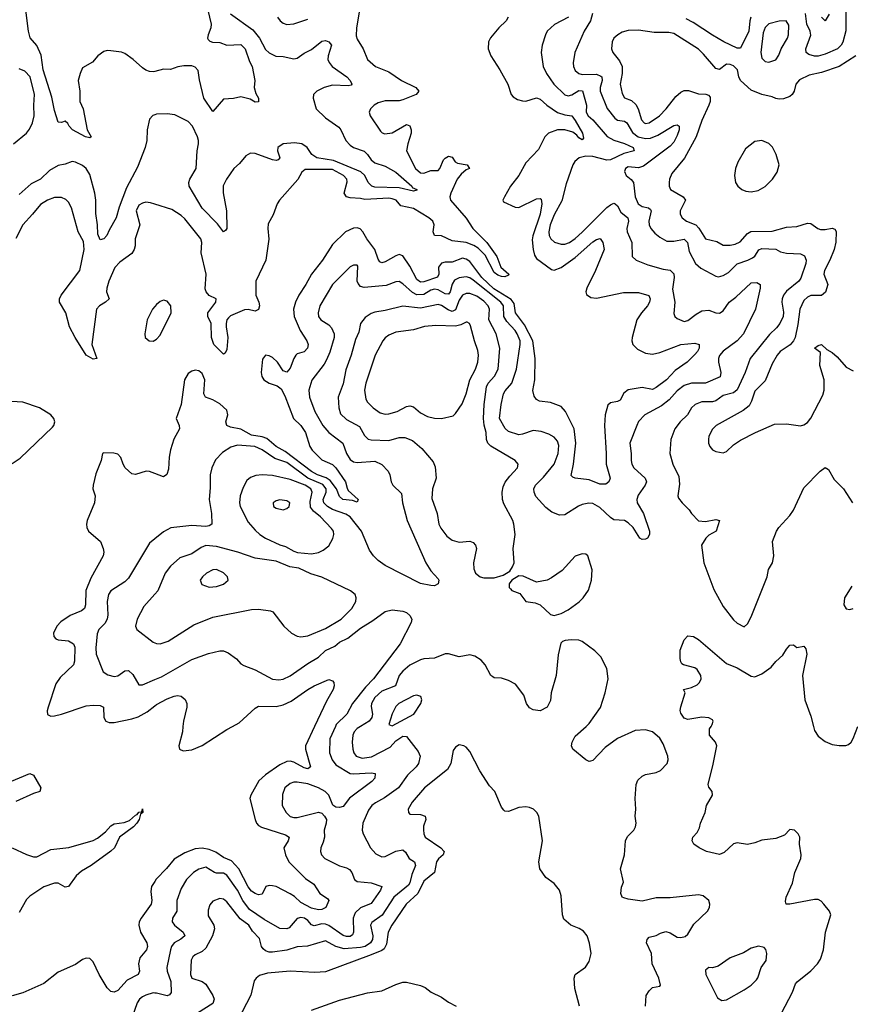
# Model space of a CAD drawing. Header units: inches. Extents: x 1603819 to 1745079, y 385938 to 533966.
# Tile 219 of 256: x 1669232 to 1673954, y 438421 to 444016. Entities that reach past the tile are written whole.
import ezdxf

# ---------------------------------------------------------------- set-up
doc = ezdxf.new("R2010")
doc.units = ezdxf.units.IN
doc.header["$MEASUREMENT"] = 0
for name, color, linetype in [('B6463', 7, 'Continuous'), ('B6464', 7, 'Continuous'), ('B6473', 7, 'Continuous'), ('B6474', 7, 'Continuous')]:
    doc.layers.add(name, color=color, linetype=linetype)

msp = doc.modelspace()

# ---------------------------------------------------------------- linework, layer by layer
at = {"layer": 'B6463', "color": 5}
for points, elevation in [([(1669150, 439674), (1669290, 439732.3), (1669310, 439722.4), (1669351.7, 439650), (1669346, 439630), (1669310, 439618.2), (1669210, 439573)], 380), ([(1669190.3, 439310), (1669270, 439271.4), (1669310, 439258.6), (1669330, 439258.3), (1669410, 439300.3), (1669510.9, 439310.9), (1669650, 439351.5), (1669675.1, 439364.9), (1669719.2, 439400.8), (1669750, 439435.2), (1669770, 439446), (1669825.6, 439454.4), (1669855.4, 439464.6), (1669890, 439495.3), (1669900.5, 439499.5), (1669910, 439512), (1669926.3, 439513.7), (1669930.8, 439530.8), (1669932.4, 439510), (1669919.6, 439500.4), (1669911.2, 439470), (1669898.5, 439450), (1669879.5, 439430), (1669799.5, 439370), (1669770.3, 439310), (1669750, 439291.6), (1669639.3, 439210), (1669582.7, 439177.3), (1669553.8, 439150), (1669510, 439089.3), (1669490, 439086.6), (1669450, 439109.7), (1669430, 439109.7), (1669370, 439087.8), (1669290, 439035.4), (1669270, 439016.9), (1669230, 438942)], 380), ([(1670000, 439118.6), (1669982, 439090), (1669977.5, 439062.5), (1669982.7, 439010), (1669980.2, 438990), (1669922.8, 438910), (1669912.2, 438890), (1669908.6, 438871.4), (1669918.2, 438830), (1669955.6, 438770), (1669959, 438750), (1669952.9, 438730), (1669914.3, 438685.7), (1669908.1, 438650), (1669912.5, 438610), (1669906.3, 438590), (1669842.7, 438557.3), (1669790, 438499.7), (1669770, 438489.8), (1669750, 438494.5), (1669730, 438513.5), (1669684.2, 438590), (1669650, 438662.4), (1669630, 438680.2), (1669610, 438683.2), (1669590, 438675.4), (1669550, 438647.3), (1669450, 438603.1), (1669370, 438539.3), (1669250, 438485.3), (1669190, 438469.7)], 420), ([(1670000, 438484.8), (1669990, 438485.2), (1669950, 438473.6), (1669930, 438462.4), (1669914, 438450), (1669899.8, 438430), (1669855.5, 438304.5)], 440)]:
    msp.add_lwpolyline(points, dxfattribs=dict(at, elevation=elevation))
at = {"layer": 'B6464', "color": 5}
for points, elevation in [([(1670000, 443721.4), (1669990, 443718.9), (1669970, 443721.1), (1669950, 443728.2), (1669930, 443742.4), (1669877.4, 443790), (1669830, 443823.5), (1669810, 443831.6), (1669750, 443839.2), (1669730, 443840.4), (1669710, 443834.7), (1669675.8, 443810), (1669646.3, 443773.7), (1669590, 443742.4), (1669575.2, 443710), (1669564.6, 443670), (1669574.9, 443610), (1669574, 443550), (1669592.2, 443510), (1669616.3, 443390), (1669639.1, 443350), (1669630, 443343.6), (1669606.6, 443350), (1669531.5, 443390), (1669512.6, 443410), (1669505.6, 443425.6), (1669490, 443439.5), (1669470, 443432.3), (1669450, 443433.2), (1669430, 443499.3), (1669415.8, 443575.8), (1669364.8, 443730), (1669354.8, 443814.8), (1669330, 443868.4), (1669291.8, 443911.8), (1669281.5, 443950), (1669267.8, 444070)], 340), ([(1669196.8, 443310), (1669270, 443370.2), (1669287.3, 443392.7), (1669304.6, 443430), (1669315.2, 443470), (1669312.3, 443530), (1669316.6, 443590), (1669292.3, 443690), (1669262.3, 443722.3), (1669230, 443736.5)], 360), ([(1670000, 443474.6), (1669989.3, 443470.7), (1669970.2, 443449.8), (1669956, 443390), (1669954.6, 443330), (1669945.7, 443290), (1669901.5, 443178.5), (1669840.2, 443059.8), (1669796.9, 442950), (1669781.3, 442890), (1669740.5, 442819.5), (1669728.4, 442790), (1669710, 442770.8), (1669690, 442765.6), (1669676.6, 442796.7), (1669674.6, 442850), (1669664.8, 442915.2), (1669664.9, 442990), (1669659.8, 443030), (1669630, 443136.9), (1669610, 443170.8), (1669590, 443186.8), (1669550, 443205.8), (1669530, 443209.8), (1669490, 443195.3), (1669450, 443187.9), (1669401.8, 443158.2), (1669350.3, 443110), (1669297.9, 443082.1), (1669230, 443022.9)], 360), ([(1670000, 442967.7), (1669975.6, 442975.6), (1669950, 442978.7), (1669930, 442973.8), (1669910, 442961.7), (1669894.7, 442930), (1669914.4, 442850), (1669888.9, 442770), (1669888.2, 442730), (1669883.2, 442710), (1669870, 442687.8), (1669801.6, 442638.4), (1669773.4, 442606.6), (1669738.5, 442530), (1669726.6, 442490), (1669725.5, 442470), (1669740.2, 442430), (1669720.2, 442410), (1669685.4, 442390), (1669668.5, 442370), (1669641.6, 442170), (1669670.4, 442090), (1669650, 442087.2), (1669610, 442108.8), (1669547.1, 442210), (1669515.4, 442270), (1669495.3, 442350), (1669459.3, 442410), (1669458.5, 442430), (1669468.3, 442450), (1669574.4, 442590), (1669597.9, 442710), (1669594.9, 442754.9), (1669564.2, 442810), (1669526.4, 442946.4), (1669510, 442979.7), (1669494.7, 442994.7), (1669470, 443005.8), (1669430, 443005), (1669390, 442990.7), (1669350, 442965.8), (1669305.6, 442910), (1669249.7, 442850.3), (1669210, 442771.8)], 380), ([(1670000, 442385.9), (1669986.8, 442370), (1669956.3, 442310), (1669943.9, 442230), (1669946, 442210), (1669967.3, 442190), (1669990, 442188.5), (1670000, 442194.5)], 420), ([(1669190, 441494.4), (1669235.2, 441524.8), (1669418.9, 441701.1), (1669426.9, 441710), (1669432.8, 441730), (1669425.7, 441750), (1669408.4, 441770), (1669344.2, 441810), (1669250, 441842.4), (1669186.3, 441846.3)], 420), ([(1670000, 441437.2), (1669970, 441448.5), (1669950.2, 441449.8), (1669890, 441431.8), (1669870, 441435.3), (1669832, 441470), (1669819.8, 441490), (1669808, 441528), (1669790, 441546.6), (1669767.9, 441552.1), (1669710, 441554), (1669702, 441550), (1669694.8, 441510), (1669664.8, 441435.2), (1669648.9, 441370), (1669648.4, 441350), (1669660.3, 441310), (1669658, 441270), (1669615.5, 441170), (1669612.4, 441150), (1669614, 441130), (1669623.6, 441110), (1669692, 441050), (1669707, 441010), (1669710.3, 440990), (1669706.7, 440970), (1669636.9, 440843.1), (1669608.4, 440771.6), (1669606.3, 440690), (1669600.1, 440670), (1669583.7, 440656.3), (1669519.2, 440630), (1669465.5, 440594.5), (1669442.4, 440570), (1669424.8, 440530), (1669426, 440510), (1669438.1, 440498.1), (1669451.5, 440491.5), (1669510, 440487.1), (1669537.8, 440470), (1669545.2, 440450), (1669544.2, 440370), (1669537.6, 440350), (1669462, 440278), (1669438.1, 440241.9), (1669393.4, 440110), (1669388.4, 440088.4), (1669390, 440068.2), (1669410, 440057.8), (1669430, 440059.3), (1669470, 440068.8), (1669610, 440117.1), (1669650, 440121), (1669690, 440118), (1669709, 440109), (1669711.2, 440051.2), (1669721.3, 440030), (1669741.3, 440021.3), (1669770, 440021.5), (1669870, 440043.2), (1669904.8, 440055.2), (1669957, 440083), (1670000, 440116.5)], 420), ([(1670000, 441065.7), (1669970, 441041.6), (1669850, 440843.1), (1669830, 440822), (1669750, 440771.1), (1669736.5, 440750), (1669728.5, 440710), (1669733.7, 440633.7), (1669730.1, 440610), (1669715.6, 440584.4), (1669682, 440550), (1669673.2, 440526.8), (1669665.8, 440445.8), (1669667.8, 440410), (1669706.4, 440310), (1669732.4, 440292.4), (1669770, 440283.9), (1669790, 440288.2), (1669830, 440316.5), (1669850, 440316.9), (1669874.6, 440294.6), (1669910, 440236), (1669930, 440236.2), (1670000, 440266.2)], 440), ([(1670000, 440750.8), (1669938.7, 440681.3), (1669899.2, 440610), (1669890.3, 440570.3), (1669898.7, 440550), (1669990, 440479), (1670000, 440474.6)], 460)]:
    msp.add_lwpolyline(points, dxfattribs=dict(at, elevation=elevation))
at = {"layer": 'B6473', "color": 5}
for points, elevation in [([(1671026.4, 440000), (1670995.3, 439930), (1670992.6, 439850), (1671007.8, 439810), (1671030, 439781.2), (1671110, 439733.2), (1671130.1, 439730.1), (1671230, 439735.8), (1671252.9, 439732.9), (1671250, 439706), (1671233.6, 439686.4), (1671106.9, 439593.1), (1671070, 439545.6), (1671050, 439539), (1671030, 439541.6), (1671012.1, 439552.1), (1670989.3, 439610), (1670969.2, 439630), (1670930, 439651.3), (1670870, 439674.3), (1670810, 439683.9), (1670790, 439683.2), (1670770, 439676.2), (1670738.6, 439650), (1670726.1, 439613.9), (1670723.8, 439550), (1670747.2, 439510), (1670770, 439488.7), (1670790, 439482), (1670810, 439481.7), (1670930, 439512.3), (1670950, 439507.2), (1670965.6, 439490), (1670975.2, 439470), (1670974.5, 439450), (1670963.2, 439410), (1670964.8, 439370), (1670958, 439342), (1670943.1, 439310), (1670941.1, 439290), (1670947.2, 439270), (1670966.4, 439250), (1671050, 439208.1), (1671090, 439196.9), (1671107, 439187.1), (1671121, 439170), (1671136.1, 439130), (1671150, 439119.3), (1671230.8, 439110.8), (1671290.3, 439090), (1671282.9, 439070), (1671230, 438994.5), (1671170, 438969.3), (1671139.5, 438940.5), (1671127.9, 438910), (1671128.7, 438831.3), (1671124, 438816), (1671110, 438806.5), (1671090, 438806), (1671070, 438811.7), (1670990, 438868.1), (1670970, 438876.1), (1670950, 438877.2), (1670906.8, 438866.8), (1670890, 438872.9), (1670870, 438896.3), (1670850.7, 438910), (1670830, 438913.6), (1670810, 438908.7), (1670764.1, 438855.9), (1670750, 438849.8), (1670710, 438851.6), (1670622.2, 438902.2), (1670538.8, 438958.8), (1670499.7, 439010), (1670469.6, 439070), (1670410, 439155.2), (1670390, 439166.7), (1670350, 439166.2), (1670338.9, 439170), (1670290, 439200.2), (1670250, 439188.5), (1670219.2, 439170), (1670180.9, 439130), (1670150, 439079.7), (1670126.3, 439010), (1670125.5, 438950), (1670101, 438910), (1670099.3, 438890), (1670112.6, 438870), (1670161.1, 438830), (1670171.3, 438810), (1670148.9, 438791.1), (1670109.3, 438770.7), (1670094.4, 438750), (1670089.2, 438730.8), (1670069.4, 438630), (1670070.9, 438610), (1670091.5, 438550), (1670092.6, 438487.4), (1670084.6, 438475.4), (1670070, 438468.4), (1670010, 438484.3), (1670000, 438484.8)], 440), ([(1670908.3, 440000), (1670856.8, 439890), (1670856.4, 439870), (1670885.3, 439770), (1670870, 439758.5), (1670850, 439764.7), (1670790, 439796.5), (1670770, 439801.6), (1670750, 439800.2), (1670710, 439782.3), (1670630, 439724.6), (1670591.1, 439690), (1670545.4, 439610), (1670539.7, 439590), (1670570.2, 439470.2), (1670578.5, 439450), (1670590, 439436.9), (1670606.8, 439426.8), (1670743.6, 439383.6), (1670764.2, 439370), (1670758.2, 439350), (1670734.2, 439310), (1670742.3, 439270), (1670761.1, 439230), (1670855.9, 439135.9), (1670904, 439104), (1670938.7, 439050), (1670982.3, 439022.3), (1670988.7, 439010), (1670973.1, 438970), (1670950, 438959.8), (1670930, 438957.5), (1670890, 438967.8), (1670830, 438999.9), (1670793.8, 439033.8), (1670770, 439049.2), (1670690, 439089.3), (1670670, 439094.5), (1670650, 439096.1), (1670632.2, 439090), (1670610, 439046.6), (1670590, 439043.1), (1670570, 439049.9), (1670550, 439064.3), (1670530, 439089.2), (1670478.7, 439190), (1670435.3, 439235.3), (1670390, 439254.3), (1670346.2, 439286.2), (1670310, 439300.9), (1670270, 439308.4), (1670230, 439304), (1670170, 439281.6), (1670110, 439246.2), (1670067.1, 439192.9), (1670008.3, 439131.7), (1670000, 439118.6)], 420), ([(1670159.9, 440000), (1670157, 439970), (1670137, 439890), (1670140.5, 439870), (1670160.5, 439860.5), (1670210, 439866.7), (1670270, 439891.8), (1670410, 439983), (1670441.1, 440000)], 420), ([(1671169.5, 440000), (1671151.3, 439988.7), (1671134.3, 439970), (1671125.8, 439950), (1671122.4, 439910), (1671126.6, 439870), (1671131.8, 439850), (1671144.9, 439830), (1671179.5, 439819.5), (1671232.1, 439827.9), (1671337.6, 439882.4), (1671370, 439917.4), (1671410, 439945.3), (1671430, 439942.6), (1671497.3, 439857.3), (1671508, 439830), (1671498.4, 439790), (1671485.6, 439770), (1671436.9, 439723.1), (1671385.2, 439650), (1671306.7, 439593.3), (1671254.3, 439565.7), (1671234.4, 439550), (1671215.7, 439524.3), (1671181.7, 439450), (1671178.4, 439410), (1671184.2, 439390), (1671226.5, 439310), (1671256.1, 439276.1), (1671290, 439259.2), (1671310, 439260.6), (1671370, 439291.5), (1671410, 439299), (1671425.7, 439285.7), (1671445.5, 439250), (1671476.5, 439230), (1671481.5, 439210), (1671461.3, 439158.7), (1671449.7, 439110.3), (1671441.5, 439098.5), (1671358.8, 439030), (1671293, 438927), (1671233.5, 438886.5), (1671225.4, 438870), (1671238.6, 438810), (1671238, 438790), (1671226.2, 438770), (1671195, 438750), (1671170, 438742.7), (1671076.8, 438736.8), (1671028.6, 438748.6), (1670970, 438781.9), (1670869, 438751), (1670810, 438746.7), (1670750, 438729), (1670670, 438716.4), (1670650, 438717.2), (1670630, 438723.9), (1670615.9, 438735.9), (1670607, 438750), (1670595.5, 438795.5), (1670556.4, 438836.4), (1670534.9, 438870), (1670486.3, 438906.3), (1670410, 439003.9), (1670390, 439019.2), (1670370, 439021.7), (1670330, 439006.3), (1670313.2, 438986.8), (1670304, 438956), (1670304.1, 438924.1), (1670335, 438870), (1670340.2, 438850), (1670327.8, 438810), (1670290, 438739.4), (1670270, 438721.8), (1670230, 438702.6), (1670216.5, 438690), (1670207.8, 438672.2), (1670203.6, 438590), (1670210.3, 438570.3), (1670270, 438550.2), (1670290, 438534.4), (1670330.7, 438470.7), (1670338.2, 438450), (1670330, 438425.5), (1670242.9, 438370)], 460), ([(1672789.5, 438410), (1672793.2, 438470), (1672810, 438498), (1672830, 438516), (1672870, 438524.7), (1672874, 438530), (1672866, 438570), (1672827.3, 438650), (1672824, 438710), (1672795.3, 438770), (1672798, 438790), (1672810, 438802), (1672850, 438811.3), (1672874.6, 438825.4), (1672905.6, 438834.4), (1672930, 438826.8), (1672970, 438803), (1672990, 438800.5), (1673014.7, 438805.3), (1673030, 438818.8), (1673064.2, 438875.8), (1673142.7, 438950), (1673152.3, 438970), (1673155.1, 438990), (1673149.3, 439010), (1673116.9, 439036.9), (1673090, 439042.4), (1672930, 439025.1), (1672850, 439025.3), (1672770, 439007.7), (1672690, 439017.7), (1672665.3, 439025.3), (1672657.2, 439030), (1672649, 439051), (1672652.7, 439087.3), (1672664.7, 439115.3), (1672647.6, 439190), (1672669.7, 439270.3), (1672675.1, 439350), (1672686.2, 439373.8), (1672723.1, 439410), (1672732.9, 439430), (1672736, 439450), (1672729.7, 439490), (1672734, 439530), (1672729.8, 439590), (1672736, 439670), (1672746.1, 439693.9), (1672770, 439718), (1672790, 439727.2), (1672850, 439738.7), (1672874.5, 439750), (1672912, 439790), (1672917.6, 439810), (1672916.3, 439830), (1672890, 439900.9), (1672870, 439933.3), (1672830, 439969.7), (1672790, 439981), (1672730, 439976), (1672630, 439931.1), (1672560.1, 439879.9), (1672490, 439806.9), (1672477.5, 439802.5), (1672470, 439800.9), (1672449.9, 439809.9), (1672376.9, 439870), (1672369.6, 439890), (1672371.6, 439910), (1672390, 439944.9), (1672451.6, 440000)], 460), ([(1673562.9, 438370), (1673625.6, 438490), (1673642.6, 438537.4), (1673651.1, 438548.9), (1673730, 438610.4), (1673767.3, 438650), (1673783.3, 438676.7), (1673801.1, 438730), (1673811.6, 438830), (1673842.4, 438930), (1673834.5, 438950), (1673803, 438990), (1673787.6, 439007.6), (1673770, 439017.2), (1673750, 439016.8), (1673610, 438989.5), (1673589.2, 438990), (1673585.4, 439005.4), (1673589.7, 439030), (1673624.5, 439110), (1673638.9, 439170), (1673672.8, 439250), (1673675.1, 439270), (1673665.1, 439330), (1673666, 439370), (1673658, 439390), (1673637.2, 439410), (1673610, 439414), (1673578.7, 439381.3), (1673530, 439362.6), (1673450, 439352.6), (1673410, 439338), (1673370, 439329.7), (1673310, 439339.3), (1673290, 439332), (1673236.7, 439283.3), (1673210, 439272.4), (1673136, 439290), (1673095.1, 439310), (1673064.5, 439330), (1673054, 439350), (1673058, 439370), (1673083.1, 439396.9), (1673095.5, 439424.5), (1673101.2, 439450), (1673129.4, 439510.6), (1673136, 439550), (1673169.3, 439610), (1673169, 439630), (1673150, 439655.3), (1673145.6, 439670), (1673174.9, 439785.1), (1673194, 439890), (1673186.6, 439910), (1673154, 439950), (1673154, 439986), (1673162.7, 440000)], 440), ([(1673744.4, 440000), (1673750, 439977.3), (1673770, 439945.3), (1673810, 439914.6), (1673850, 439897.8), (1673890, 439891.6), (1673927.9, 439892.1), (1673942.7, 439897.3), (1673958, 439910), (1673969.7, 439930.3), (1673996.3, 440000)], 440), ([(1672413.6, 438410), (1672387, 438510), (1672384.5, 438570), (1672389.7, 438590.3), (1672447.5, 438632.5), (1672470, 438664), (1672479.8, 438710), (1672471.1, 438768.9), (1672458.4, 438810), (1672437.3, 438837.3), (1672412, 438852), (1672364.5, 438870), (1672325.3, 438905.3), (1672317.4, 438930), (1672310, 439038), (1672300.5, 439070), (1672270, 439107.3), (1672222, 439142), (1672187.8, 439190), (1672183.1, 439230), (1672204.5, 439350), (1672182.9, 439490), (1672172, 439510), (1672152, 439530), (1672130, 439539.6), (1672110, 439542.4), (1672070, 439538.4), (1672010, 439517), (1671990, 439518), (1671983.3, 439523.3), (1671970, 439541.2), (1671932.3, 439630), (1671902.4, 439662.4), (1671848.1, 439748.1), (1671790, 439858), (1671770, 439882), (1671757.2, 439890), (1671730, 439894.5), (1671710, 439882.7), (1671697, 439863), (1671682.3, 439790), (1671664.8, 439755.2), (1671533.1, 439650), (1671463.9, 439570), (1671441.1, 439530), (1671441.6, 439510), (1671450, 439501.6), (1671510, 439500.2), (1671537.6, 439490), (1671541.5, 439470), (1671527.8, 439432.2), (1671527.1, 439412.9), (1671529.5, 439390), (1671537.5, 439370), (1671626.3, 439310), (1671644.6, 439290), (1671639.7, 439270), (1671613.1, 439246.9), (1671601, 439230), (1671590.3, 439169.7), (1671530, 439121.4), (1671495.3, 439050), (1671429.1, 438990), (1671347.5, 438870), (1671326.4, 438830), (1671316.8, 438763.2), (1671303.8, 438736.2), (1671290, 438725.8), (1671230, 438701.6), (1670970, 438604.9), (1670910, 438601.8), (1670769.8, 438609.9), (1670641.6, 438598.4), (1670594.8, 438585.2), (1670575.5, 438570), (1670565.1, 438554.9), (1670546.3, 438473.7), (1670472.7, 438330)], 480), ([(1670890, 438388.1), (1671050, 438444.2), (1671210, 438485.1), (1671290, 438496.9), (1671370, 438534), (1671410, 438546), (1671430, 438546), (1671510, 438527), (1671536.3, 438516.3), (1671570.8, 438490), (1671630, 438461.3), (1671670, 438433), (1671713.4, 438410)], 480)]:
    msp.add_lwpolyline(points, dxfattribs=dict(at, elevation=elevation))
at = {"layer": 'B6473', "color": 5, "elevation": 460}
msp.add_lwpolyline([(1673431.1, 438751.1), (1673390, 438739.1), (1673346.4, 438713.6), (1673270, 438684.8), (1673203, 438637), (1673170, 438627.6), (1673150, 438629.4), (1673130, 438614), (1673132.7, 438590), (1673198, 438458), (1673222.9, 438442.9), (1673250, 438445.7), (1673350, 438502.3), (1673390, 438529), (1673420.9, 438559.1), (1673428.8, 438571.2), (1673446.3, 438630), (1673475.4, 438670), (1673479.7, 438710), (1673472.6, 438732.6), (1673463.6, 438743.6)], close=True, dxfattribs=at)
at = {"layer": 'B6474', "color": 5}
for points, elevation in [([(1671164.1, 444070), (1671145.9, 443970), (1671144.3, 443924.3), (1671150, 443904.4), (1671184.4, 443850), (1671209.2, 443790), (1671254.9, 443750), (1671330, 443718.4), (1671403.2, 443670), (1671484.1, 443630), (1671501.5, 443610), (1671485.7, 443590), (1671410, 443559.4), (1671390, 443555.3), (1671310, 443554.2), (1671270, 443543.1), (1671246.7, 443530), (1671226.7, 443510), (1671219.5, 443490), (1671224.2, 443470), (1671282.5, 443382.5), (1671292.5, 443372.5), (1671306.9, 443366.9), (1671350, 443373.6), (1671430, 443419.7), (1671450, 443412.9), (1671457, 443390), (1671456.6, 443370), (1671437.9, 443310), (1671431.1, 443270), (1671482.1, 443170), (1671510, 443144.8), (1671530, 443142.7), (1671570, 443158.9), (1671610, 443159), (1671619.8, 443170), (1671641.5, 443218.5), (1671650, 443229.2), (1671670, 443239.8), (1671690, 443234.4), (1671708.3, 443208.3), (1671721.2, 443201.2), (1671775.8, 443190), (1671788.8, 443170), (1671770, 443161.6), (1671741.4, 443138.6), (1671718.7, 443110), (1671683.1, 443030), (1671677.1, 443010), (1671680.3, 442990), (1671770, 442888.6), (1671808.6, 442830), (1671887.3, 442750), (1671944.3, 442670), (1671967.7, 442610), (1672012.1, 442570), (1672010, 442563.6), (1671990, 442554.8), (1671970, 442556.6), (1671950, 442563.3), (1671930, 442578.2), (1671877.1, 442677.1), (1671838.1, 442718.1), (1671813.4, 442733.4), (1671770, 442748.9), (1671690, 442758.9), (1671630, 442787.1), (1671589.9, 442789.9), (1671582.2, 442810), (1671587.3, 442850), (1671580.1, 442870), (1671557.9, 442890), (1671470, 442942.3), (1671398.3, 442958.3), (1671372.1, 442990), (1671350, 442998.2), (1671330, 443000.8), (1671193.8, 442993.8), (1671170, 442999.6), (1671110, 443002.8), (1671089.5, 443009.5), (1671076.2, 443030), (1671094.1, 443094.1), (1671091.6, 443110), (1671073.1, 443130), (1671010, 443164.7), (1670855.2, 443164.8), (1670836, 443150), (1670812.9, 443107.1), (1670709.1, 442990), (1670696.5, 442970), (1670673.7, 442906.3), (1670644.8, 442855.2), (1670642.3, 442830), (1670648.6, 442768.6), (1670631, 442650), (1670574.2, 442530), (1670575.1, 442450), (1670591.1, 442410), (1670594.7, 442390), (1670590.5, 442369.5), (1670570, 442359.8), (1670530, 442368.5), (1670510, 442367.4), (1670430, 442332.2), (1670418.5, 442321.5), (1670410.1, 442309.9), (1670405.8, 442290), (1670405, 442270), (1670414.7, 442210), (1670410, 442141.2), (1670400, 442120), (1670390, 442114.8), (1670336.6, 442170), (1670321.8, 442210), (1670320.5, 442290), (1670302.1, 442330), (1670301.4, 442350), (1670347.3, 442410), (1670349.8, 442429.7), (1670308.6, 442448.6), (1670291.6, 442470), (1670286.1, 442486.1), (1670292.9, 442570), (1670263, 442690), (1670267, 442750), (1670261.7, 442770), (1670170, 442883.4), (1670150, 442902.5), (1670096.3, 442936.3), (1670000, 442967.7)], 380), ([(1670302.4, 444070), (1670320.6, 443990), (1670318.6, 443970), (1670303.1, 443930), (1670300.4, 443910), (1670303.7, 443903.7), (1670312.9, 443892.9), (1670327.4, 443887.4), (1670370, 443886.4), (1670410, 443871), (1670490, 443874), (1670514.4, 443850), (1670537.8, 443777.8), (1670553.1, 443750), (1670568.5, 443670), (1670565.4, 443630), (1670575.3, 443595.3), (1670590.3, 443570), (1670590.4, 443549.6), (1670570, 443547.3), (1670543.1, 443563.1), (1670490, 443576.4), (1670447.5, 443567.5), (1670390, 443564.5), (1670330, 443494), (1670279.5, 443570), (1670254.5, 443674.5), (1670247.1, 443727.1), (1670230, 443746), (1670210, 443752.7), (1670165.8, 443754.2), (1670131.7, 443748.3), (1670090, 443732), (1670050, 443734), (1670000, 443721.4)], 340), ([(1673928.1, 444070), (1673927.7, 443952.3), (1673911.2, 443888.8), (1673902, 443870), (1673881.3, 443850), (1673810, 443820.5), (1673770, 443809.2), (1673750, 443808.5), (1673717.7, 443817.7), (1673702, 443830), (1673701.2, 443850), (1673728.6, 443928.6), (1673725.7, 443950), (1673707, 443990), (1673699, 444050)], 460), ([(1670429.5, 444049.5), (1670557.3, 443957.3), (1670596.1, 443910), (1670630, 443845.3), (1670650, 443826.5), (1670688.5, 443808.5), (1670730, 443805.6), (1670790, 443793.5), (1670810, 443797.7), (1670850, 443825.9), (1670890, 443846.8), (1670950, 443893.2), (1670970, 443897.3), (1670989.1, 443889.1), (1671004.4, 443870), (1670985, 443810), (1670984.1, 443790), (1670991.5, 443771.5), (1671009, 443750), (1671091.6, 443691.6), (1671110.2, 443670), (1671119.5, 443650), (1671115.8, 443644.2), (1671100, 443640), (1671010, 443643), (1670962.4, 443630), (1670920.3, 443610), (1670902.3, 443590), (1670899.6, 443570), (1670917.2, 443510), (1670970, 443458.2), (1671045.6, 443405.6), (1671058.5, 443390), (1671085.4, 443330), (1671110, 443303.5), (1671130, 443289.2), (1671190, 443268.2), (1671210, 443250.2), (1671230, 443218.8), (1671250, 443201.5), (1671310, 443184.2), (1671370, 443149.3), (1671460.7, 443070), (1671463, 443063), (1671490, 443050.1), (1671490, 443046), (1671470, 443041.1), (1671390, 443059.9), (1671250, 443064), (1671233, 443070), (1671213.1, 443090), (1671193.3, 443130), (1671171.2, 443151.2), (1671015.4, 443215.4), (1670920.7, 443230), (1670893.1, 443250), (1670866, 443290), (1670835.5, 443310), (1670795, 443315), (1670730.7, 443309.3), (1670699.9, 443290), (1670697.2, 443270), (1670710.6, 443230), (1670700.5, 443219.5), (1670690, 443215.8), (1670670, 443219.5), (1670570, 443254.8), (1670543.5, 443256.5), (1670518.4, 443241.6), (1670481.6, 443198.4), (1670450, 443169.6), (1670407.3, 443110), (1670389, 443071), (1670388.3, 443031.7), (1670407.8, 442930), (1670410.2, 442830), (1670402.3, 442817.7), (1670390, 442809.4), (1670355.9, 442855.9), (1670270, 442944.2), (1670195, 443070), (1670194, 443090), (1670200.2, 443110), (1670234.8, 443170), (1670241.5, 443270), (1670249, 443310), (1670248.9, 443330), (1670242.4, 443350), (1670214, 443410), (1670190, 443436.4), (1670114.1, 443474.1), (1670070, 443480.5), (1670010, 443478.2), (1670000, 443474.6)], 360), ([(1672351.9, 444030), (1672271.5, 443988.5), (1672230.4, 443950), (1672220.5, 443930), (1672201.6, 443870), (1672196.4, 443830), (1672208.2, 443750), (1672226.3, 443710), (1672267.7, 443650), (1672330, 443587.8), (1672350, 443582.1), (1672370, 443588.3), (1672410, 443614.1), (1672431.2, 443611.2), (1672454.4, 443530), (1672452.6, 443490), (1672462.7, 443470), (1672490, 443445.7), (1672571.1, 443351.1), (1672610, 443330.6), (1672670, 443311.6), (1672718.3, 443290), (1672725.3, 443270), (1672665.3, 443254.7), (1672590, 443218.8), (1672570, 443218.3), (1672490, 443239), (1672450, 443240.1), (1672413.1, 443230), (1672387.1, 443210), (1672375.9, 443190), (1672337.9, 443082.1), (1672313.7, 442986.3), (1672270, 442906.6), (1672247.7, 442850), (1672240.4, 442810), (1672242.3, 442790), (1672251.2, 442771.2), (1672272.4, 442752.4), (1672310, 442740.2), (1672330, 442740.5), (1672357.3, 442750), (1672390, 442772.3), (1672430, 442808.3), (1672570, 442948), (1672590, 442964.4), (1672610, 442972.3), (1672616.4, 442970), (1672630, 442958.7), (1672650, 442922.3), (1672688.8, 442888.8), (1672691.9, 442870), (1672683.5, 442830), (1672685, 442810), (1672711.5, 442750), (1672714, 442670), (1672735.5, 442650), (1672803.5, 442623.5), (1672890, 442598.4), (1672930, 442592.9), (1672950, 442572), (1672952.1, 442550), (1672943.6, 442483.6), (1672956.8, 442410), (1672950, 442346), (1672955.8, 442330), (1672970, 442317), (1673010, 442301.5), (1673030, 442306), (1673076.9, 442343.1), (1673110, 442360.5), (1673150, 442364.6), (1673190, 442350.2), (1673210, 442348.1), (1673230, 442361.6), (1673264.6, 442410), (1673301.9, 442438.1), (1673390, 442519.7), (1673422.5, 442522.5), (1673440.3, 442510), (1673442, 442490), (1673413.7, 442370), (1673346.3, 442230), (1673310.2, 442190), (1673230, 442132), (1673210, 442108.2), (1673203.6, 442090), (1673203.8, 442070), (1673218.4, 442010), (1673213.9, 441986.1), (1673130, 441949.9), (1673050, 441949.9), (1673010, 441937), (1672970, 441906.6), (1672923.8, 441856.2), (1672879.4, 441820.6), (1672785.8, 441770), (1672750, 441732.4), (1672739.3, 441710), (1672701.2, 441610), (1672708.6, 441550), (1672708.1, 441510), (1672710.9, 441490), (1672722.2, 441470), (1672787.7, 441410), (1672795.5, 441390), (1672787.8, 441370), (1672746.9, 441313.1), (1672740.1, 441290), (1672742.5, 441270), (1672777.1, 441210), (1672811.5, 441110), (1672811.6, 441090), (1672801.6, 441070), (1672790, 441063.5), (1672770, 441062.7), (1672757.6, 441070), (1672718.8, 441130), (1672690, 441157.2), (1672670, 441169.8), (1672610, 441173.9), (1672590, 441186.8), (1672530, 441244.2), (1672490, 441266.1), (1672467.9, 441267.9), (1672430, 441260.7), (1672407.8, 441252.2), (1672330, 441202.7), (1672300, 441200), (1672256.9, 441216.9), (1672223, 441243), (1672166.9, 441306.9), (1672156.5, 441330), (1672155.2, 441350), (1672163.7, 441370), (1672210, 441416.8), (1672269.9, 441490), (1672292.4, 441550), (1672296.9, 441596.9), (1672290, 441620.7), (1672270, 441643.5), (1672240.7, 441660.7), (1672195.9, 441675.9), (1672150, 441681.3), (1672090, 441659.6), (1672070, 441657), (1672010, 441676.5), (1671991.9, 441691.9), (1671960.2, 441750), (1671968.1, 441830), (1671982.8, 441890), (1671992.5, 441907.5), (1672029.9, 441950.1), (1672056.7, 442030), (1672077.3, 442170), (1672076.2, 442190), (1672060.4, 442230), (1672048.2, 442250), (1672001.2, 442301.2), (1671983.3, 442330), (1671981.6, 442390), (1671967.9, 442410), (1671810, 442535.2), (1671790, 442548.7), (1671770, 442554.4), (1671730, 442549), (1671704.1, 442535.9), (1671690, 442512.8), (1671679.2, 442470), (1671670, 442455.7), (1671650, 442457.9), (1671610, 442480.1), (1671590, 442485.2), (1671570, 442479.5), (1671530, 442454.5), (1671490, 442452.9), (1671464.6, 442464.6), (1671410, 442515.2), (1671390, 442528.1), (1671370, 442526.3), (1671314.6, 442505.4), (1671190, 442493.3), (1671170, 442500.3), (1671155.9, 442515.9), (1671150.7, 442530), (1671154.5, 442614.5), (1671150, 442620.9), (1671130, 442621.3), (1671110, 442612.2), (1671009.6, 442510.4), (1670937.8, 442390), (1670928.7, 442350), (1670931.5, 442330), (1670943.1, 442310), (1670990, 442282.2), (1671004.6, 442264.6), (1671019.5, 442230), (1671018.9, 442210), (1670994.5, 442125.5), (1670976.7, 442083.3), (1670961.9, 442058.1), (1670891.9, 441968.1), (1670876.3, 441910), (1670879.8, 441870), (1670909.4, 441790), (1670955.6, 441710), (1670990, 441669.3), (1671069.6, 441609.6), (1671090.7, 441550), (1671110, 441517.1), (1671130, 441503), (1671150, 441498.8), (1671250, 441506.4), (1671290, 441487.3), (1671326.5, 441450), (1671336.5, 441430), (1671343.6, 441390), (1671353.7, 441370), (1671402.7, 441322.8), (1671407.8, 441270), (1671435.5, 441170), (1671540.9, 440930), (1671570, 440883.1), (1671610, 440838.8), (1671614, 440830), (1671610.3, 440809.6), (1671590, 440799.6), (1671570, 440799.7), (1671510, 440811.7), (1671310, 440914), (1671270, 440943.5), (1671242.9, 440970), (1671221.2, 441001.2), (1671174.4, 441110), (1671110, 441189.9), (1671086.6, 441206.6), (1671010, 441232.4), (1670981.2, 441250), (1670960.1, 441270), (1670957.1, 441290), (1670974.5, 441330), (1670974.2, 441350), (1670954.5, 441374.5), (1670870, 441410.4), (1670750, 441499), (1670682.7, 441522.7), (1670610, 441572.3), (1670569.5, 441590), (1670470, 441598.7), (1670432.9, 441587.1), (1670384.2, 441555.8), (1670345.3, 441514.7), (1670323.7, 441470), (1670315.8, 441430), (1670315.8, 441355.8), (1670309.1, 441289.1), (1670323.2, 441210), (1670324.4, 441150), (1670310, 441138.9), (1670290, 441135.8), (1670210, 441142.3), (1670091.7, 441128.3), (1670050, 441106), (1670000, 441065.7)], 440), ([(1672008.9, 444030), (1671996.9, 444010), (1671955.6, 443970), (1671908.2, 443911.8), (1671896.9, 443890), (1671895.5, 443850), (1671909.4, 443809.4), (1671962.3, 443730), (1672007.4, 443650), (1672026, 443590), (1672036.4, 443576.4), (1672062, 443562), (1672090, 443554.2), (1672110, 443553), (1672170, 443570.9), (1672190, 443564.8), (1672229, 443529), (1672290, 443488.7), (1672330, 443474.2), (1672370, 443468.8), (1672390, 443443.5), (1672431.3, 443370), (1672437, 443343), (1672430, 443332), (1672410, 443343.8), (1672398.7, 443358.7), (1672375.9, 443375.9), (1672330, 443390.6), (1672290, 443388.9), (1672238.3, 443370), (1672218, 443350), (1672181.2, 443278.8), (1672110, 443201.4), (1672070.1, 443130), (1672021.2, 443070), (1671987.1, 443010), (1671978.4, 442990), (1671981.4, 442981.4), (1672049.4, 442949.4), (1672070, 442947.6), (1672170, 442997.8), (1672190, 443000.3), (1672195.4, 442995.4), (1672199.8, 442970), (1672189.7, 442910), (1672148, 442788), (1672145.4, 442765.4), (1672150.5, 442710.5), (1672158.3, 442678.3), (1672170, 442658.4), (1672255.6, 442595.6), (1672270, 442592.6), (1672310, 442608), (1672390, 442665.1), (1672490, 442753.8), (1672510, 442766.8), (1672532.5, 442772.5), (1672546.2, 442750), (1672553.5, 442710), (1672504.2, 442590), (1672455.5, 442490), (1672450.2, 442470), (1672454.2, 442454.2), (1672477.9, 442437.9), (1672510, 442433.4), (1672665.1, 442465.1), (1672750, 442464.7), (1672809.1, 442449.1), (1672816.5, 442430), (1672812, 442410), (1672801.5, 442390), (1672766.7, 442350), (1672740.8, 442310), (1672714.4, 442210), (1672712.3, 442190), (1672717.3, 442170), (1672743.7, 442143.7), (1672790, 442120.9), (1672830, 442115.8), (1672870, 442125.3), (1672990, 442170.6), (1673070, 442178), (1673093.6, 442170), (1673093.5, 442150), (1673084.6, 442130), (1673070, 442112.7), (1673026.2, 442070), (1672958.5, 442021.5), (1672909.6, 441970), (1672850, 441925), (1672830, 441914), (1672770, 441925.1), (1672690, 441912.2), (1672666.1, 441893.9), (1672645.9, 441854.1), (1672630, 441845.2), (1672590, 441838.8), (1672575.1, 441824.9), (1672560.5, 441770), (1672556.6, 441710), (1672566.2, 441550), (1672565, 441490), (1672588.3, 441410), (1672581.1, 441390), (1672563, 441377), (1672530, 441377), (1672470, 441401.6), (1672389.8, 441409.8), (1672375.8, 441415.8), (1672366.3, 441426.3), (1672380.8, 441490), (1672392.6, 441610), (1672383.4, 441690), (1672335, 441790), (1672310, 441818.5), (1672250, 441841.1), (1672187.3, 441847.3), (1672170, 441857.4), (1672155.6, 441875.5), (1672149, 441909), (1672161, 441970), (1672163, 442090), (1672149.5, 442190), (1672101.9, 442281.9), (1672050.7, 442350), (1672042.5, 442402.5), (1672026.1, 442426.1), (1671927.1, 442487.1), (1671858.9, 442550), (1671790, 442640.7), (1671770, 442655.3), (1671750, 442659.7), (1671690, 442637.5), (1671650, 442638.3), (1671630, 442631.7), (1671612.7, 442610), (1671614.1, 442570), (1671606.6, 442553.4), (1671530, 442526.5), (1671510, 442523.9), (1671490, 442538.5), (1671450, 442615.9), (1671410, 442672.9), (1671390, 442680.6), (1671370, 442674), (1671310, 442640.4), (1671290, 442633.7), (1671280.1, 442640.1), (1671270, 442654), (1671250.7, 442710), (1671205, 442770), (1671183.4, 442810), (1671166.9, 442826.9), (1671150, 442832.3), (1671130, 442831.6), (1671084.9, 442810), (1671010, 442738), (1670953, 442650), (1670890.9, 442570), (1670859.5, 442510), (1670818, 442450), (1670800.1, 442410), (1670789.4, 442370), (1670792.3, 442330), (1670826.7, 442250), (1670865.1, 442190), (1670871.5, 442170), (1670868.6, 442150), (1670850, 442128.1), (1670810, 442117.3), (1670801.6, 442110), (1670790, 442091.2), (1670770, 442035.1), (1670750, 442012.6), (1670730, 442019.7), (1670697.1, 442070), (1670670, 442096.5), (1670650, 442106), (1670630, 442108.5), (1670612.5, 442087.5), (1670604.8, 442010), (1670608, 441988), (1670620.2, 441970), (1670650, 441951), (1670695.6, 441935.6), (1670717.6, 441917.6), (1670738.9, 441878.9), (1670788.3, 441750), (1670829.5, 441710), (1670856, 441670), (1670882, 441590), (1670893.7, 441570), (1670950, 441514.8), (1671010, 441488.8), (1671030, 441468.8), (1671084.8, 441390), (1671092.8, 441352.8), (1671100.1, 441340.1), (1671156.5, 441290), (1671150, 441273.2), (1671123.3, 441283.3), (1671068.5, 441290), (1671050, 441306.4), (1671032.7, 441350), (1670996.6, 441396.6), (1670973.3, 441413.3), (1670925.6, 441430), (1670890, 441448.7), (1670741.1, 441561.1), (1670690, 441590.3), (1670636.2, 441636.2), (1670610, 441645.9), (1670550, 441655.7), (1670490, 441689.1), (1670430, 441700.5), (1670410, 441709.9), (1670404.1, 441730), (1670415.9, 441770), (1670410, 441797.1), (1670370, 441833), (1670330, 441854.8), (1670287.8, 441870), (1670278.7, 441890), (1670284.9, 441970), (1670270, 442005.4), (1670250, 442020.8), (1670230, 442023.5), (1670210, 442018), (1670190, 442005.7), (1670168.4, 441970), (1670150.3, 441829.7), (1670121.1, 441750), (1670138.3, 441710), (1670140.7, 441690), (1670108.3, 441631.7), (1670088.6, 441571.4), (1670081, 441530), (1670078.8, 441461.2), (1670069, 441431), (1670050, 441418.4), (1670000, 441437.2)], 420), ([(1670698.3, 444030), (1670712, 444010), (1670730, 443995.6), (1670750, 443989.2), (1670790, 443991.5), (1670870, 444017.8)], 380), ([(1672489, 444051), (1672476.1, 444010), (1672441.3, 443950), (1672387, 443830), (1672379, 443770), (1672380.6, 443750), (1672390, 443726.3), (1672410.1, 443710.1), (1672430, 443704.3), (1672510, 443705.8), (1672535.2, 443695.2), (1672540.2, 443690), (1672543.6, 443670), (1672532.3, 443630), (1672531.4, 443610), (1672571.5, 443511.5), (1672615.2, 443455.2), (1672630, 443445.5), (1672670, 443439.8), (1672683.8, 443430), (1672714.7, 443374.7), (1672748.1, 443350), (1672790, 443339.6), (1672817.9, 443342.1), (1672859.9, 443360.1), (1672950, 443413.7), (1672970, 443418.3), (1672980.3, 443410), (1672981.4, 443390), (1672970, 443356.9), (1672950, 443320.3), (1672930, 443296.8), (1672777.3, 443182.7), (1672750, 443173.6), (1672690, 443180.3), (1672675.6, 443170), (1672670, 443153.2), (1672678.9, 443130), (1672708, 443108), (1672721.2, 443090), (1672730.1, 443010), (1672747.8, 442970), (1672770, 442954.4), (1672806.7, 442946.7), (1672817.4, 442937.4), (1672821, 442930), (1672809, 442870), (1672810.8, 442850.8), (1672820.6, 442830), (1672842.3, 442802.3), (1672870, 442779.3), (1672910, 442757.7), (1672950, 442756.4), (1673010, 442767.6), (1673028.4, 442750), (1673038.1, 442698.1), (1673073.2, 442630), (1673104.5, 442604.5), (1673190, 442557.8), (1673204.9, 442555.1), (1673230, 442561.6), (1673260.2, 442579.8), (1673310, 442628.8), (1673371.6, 442648.4), (1673398, 442662), (1673410, 442671.3), (1673432.9, 442707.1), (1673450, 442715), (1673530, 442710.8), (1673557, 442697), (1673590, 442688.2), (1673670, 442686), (1673693.1, 442673.1), (1673702.2, 442650), (1673700.2, 442630), (1673673.2, 442546.8), (1673661, 442530), (1673590, 442472.5), (1673573.4, 442450), (1673566, 442430), (1673565, 442410), (1673572.9, 442352.9), (1673571.3, 442330), (1673553.8, 442290), (1673534.9, 442265.1), (1673493.8, 442226.2), (1673383.5, 442090), (1673355.9, 442010), (1673310, 441912.4), (1673290, 441895.4), (1673230, 441881.1), (1673189.6, 441850.4), (1673170, 441844.7), (1673110, 441844.5), (1673071.7, 441828.3), (1673050.1, 441809.9), (1673028.3, 441770), (1672986.7, 441730), (1672956.9, 441690), (1672934, 441630), (1672927, 441550), (1672943.9, 441490), (1672979, 441419), (1672983.4, 441376.6), (1672974, 441310), (1672977.3, 441297.3), (1672997.1, 441270), (1673038, 441230), (1673050.3, 441210.4), (1673090, 441168.4), (1673130, 441164.9), (1673190, 441174.9), (1673210.3, 441170.3), (1673191.4, 441108.6), (1673150, 441086.9), (1673131.8, 441070), (1673107.6, 441030), (1673120.4, 440930), (1673178.5, 440778.5), (1673230, 440680.7), (1673290, 440605.5), (1673310, 440587.3), (1673350, 440566), (1673370, 440582), (1673390, 440622), (1673480.5, 440850), (1673488.1, 440891.9), (1673511.6, 440930), (1673518.7, 440970), (1673511.8, 441050), (1673534.7, 441110), (1673546.9, 441130), (1673610, 441198.5), (1673631.5, 441228.5), (1673690, 441355.8), (1673782.7, 441450), (1673810, 441470.5), (1673830, 441458.8), (1673862, 441402), (1673914.6, 441350), (1673966, 441270)], 460), ([(1673388.1, 444030), (1673381.8, 444010), (1673376.8, 443950), (1673330, 443853.3), (1673310, 443854.6), (1673235.4, 443890), (1673170, 443926.8), (1673060, 444000), (1673020.5, 444020.5)], 460), ([(1673832.5, 444047.5), (1673810, 444009.7), (1673790, 444029.6)], 440), ([(1673985.8, 443810), (1673890, 443749.6), (1673790, 443715.2), (1673720.2, 443699.8), (1673665.2, 443674.8), (1673644.4, 443650), (1673634, 443610), (1673623, 443590), (1673610, 443578.4), (1673574.1, 443565.9), (1673550, 443563.9), (1673530, 443567.9), (1673510, 443577.2), (1673450.8, 443590.8), (1673390, 443616.1), (1673329.9, 443669.9), (1673320.2, 443690), (1673312, 443730), (1673290, 443752.9), (1673270, 443761.5), (1673250, 443762.2), (1673210, 443733), (1673190, 443739.1), (1673119.9, 443819.9), (1673090, 443847.5), (1672950, 443936.3), (1672922.9, 443942.9), (1672837.7, 443942.3), (1672750, 443955.3), (1672690, 443954), (1672656, 443944), (1672631.4, 443930), (1672609.2, 443910), (1672599.1, 443890), (1672596.9, 443850), (1672604.4, 443830), (1672641, 443781), (1672656.6, 443750), (1672656.6, 443710), (1672645.7, 443650), (1672655.8, 443595.8), (1672670.7, 443570.7), (1672710, 443555.5), (1672734.4, 443534.4), (1672747.2, 443510), (1672765.7, 443445.7), (1672781.1, 443430), (1672790, 443426.4), (1672810, 443430.1), (1672869, 443470), (1672907.3, 443510), (1672961.2, 443578.8), (1672990, 443604.3), (1673010, 443613.3), (1673033.3, 443613.3), (1673090, 443594.2), (1673131.7, 443591.7), (1673146.9, 443586.9), (1673156.2, 443576.2), (1673156, 443550), (1673149.3, 443530), (1673110, 443442.6), (1673076.4, 443350), (1673011.2, 443228.8), (1672938.7, 443141.3), (1672924.9, 443110), (1672923.6, 443090), (1672923.2, 443070), (1672931.7, 443050), (1673002.7, 443010), (1673016.2, 442990), (1672986, 442930), (1672986, 442910), (1672998.6, 442890), (1673021.5, 442870), (1673075.1, 442850), (1673091.9, 442831.9), (1673129.7, 442769.7), (1673194.4, 442754.4), (1673230, 442735.3), (1673270, 442734.1), (1673299.3, 442740.7), (1673326.5, 442753.5), (1673370, 442801.6), (1673388.8, 442811.2), (1673510, 442814), (1673590, 442837.2), (1673650, 442840.5), (1673710, 442860.1), (1673730, 442857.8), (1673769.2, 442829.2), (1673784, 442824), (1673810, 442823.1), (1673850.1, 442830.1), (1673865.7, 442825.7), (1673872.8, 442812.8), (1673870.8, 442750.8), (1673861.1, 442710), (1673836.9, 442650), (1673805.9, 442590), (1673803.5, 442570), (1673824.8, 442510), (1673813.1, 442466.9), (1673790, 442447.6), (1673730, 442448.5), (1673710, 442439.5), (1673690, 442419.8), (1673666.6, 442370), (1673655.5, 442284.5), (1673639.3, 442210), (1673630.1, 442189.9), (1673611.4, 442168.6), (1673554.7, 442130), (1673538, 442110), (1673510, 442060.5), (1673470, 441963.6), (1673410, 441905.2), (1673392.5, 441847.5), (1673378.6, 441821.4), (1673345.1, 441794.9), (1673190.5, 441710), (1673170, 441689.6), (1673150.2, 441650), (1673147.2, 441630), (1673148.1, 441610), (1673155.3, 441590), (1673170, 441572.4), (1673190, 441561.1), (1673230, 441554.4), (1673250, 441561.6), (1673290, 441600.5), (1673330, 441625.5), (1673415.3, 441670), (1673522.3, 441717.8), (1673590, 441719.6), (1673670, 441707.8), (1673690, 441713.7), (1673710, 441727.2), (1673730, 441750.6), (1673797, 441883), (1673805.8, 441910), (1673805.5, 441970), (1673779.8, 442050), (1673784.7, 442124.7), (1673749.3, 442150), (1673770, 442164.7), (1673790, 442170.8), (1673820.7, 442140.7), (1673850, 442123.7), (1673879.1, 442099.1), (1673930, 442041.7), (1673970, 442021.1)], 480), ([(1670000, 442194.5), (1670010, 442200.4), (1670030, 442223.7), (1670094, 442350), (1670092.1, 442390), (1670070, 442416.8), (1670050, 442421.2), (1670030, 442414.2), (1670010, 442398), (1670000, 442385.9)], 420), ([(1670000, 440474.6), (1670010, 440470.2), (1670030, 440468.4), (1670075.9, 440484.1), (1670222.8, 440577.2), (1670330, 440620.2), (1670550, 440664.7), (1670590, 440665.3), (1670656.9, 440656.9), (1670670.4, 440650), (1670733.8, 440570), (1670777.4, 440530), (1670810, 440513.4), (1670830, 440509.2), (1670870, 440514.7), (1670970, 440557.1), (1671058.8, 440610), (1671120.3, 440670), (1671142.8, 440710), (1671145.3, 440730), (1671138.5, 440750), (1671112.8, 440770), (1670950, 440847.8), (1670886.9, 440866.9), (1670819.4, 440899.4), (1670767.4, 440907.4), (1670690, 440939.5), (1670570, 440956.7), (1670473, 440990), (1670350, 441021.6), (1670290, 441027), (1670264, 441016), (1670210, 440980.2), (1670142.2, 440957.8), (1670089.1, 440910), (1670059.1, 440870), (1670016.9, 440770), (1670000, 440750.8)], 460), ([(1673963, 440797), (1673920.7, 440730), (1673917.3, 440690), (1673930, 440667.3), (1673950, 440664.9), (1673970, 440670.8)], 460), ([(1670000, 440266.2), (1670037.7, 440282.3), (1670210, 440380.3), (1670306, 440414), (1670370.2, 440430.2), (1670390, 440428.8), (1670417.2, 440417.2), (1670464.1, 440384.1), (1670490, 440356), (1670505.8, 440345.8), (1670570, 440321.3), (1670670, 440268.9), (1670704.4, 440264.4), (1670730, 440268.4), (1670770, 440287.8), (1670870, 440358.2), (1670930, 440393.2), (1670970, 440431.3), (1671023.7, 440456.3), (1671050, 440477.8), (1671098, 440502), (1671170, 440558.9), (1671238.7, 440601.3), (1671310, 440653.4), (1671350, 440662), (1671410, 440653.8), (1671430, 440646.4), (1671450.5, 440630), (1671462, 440610), (1671458, 440590), (1671395.4, 440470), (1671242.4, 440270), (1671197.3, 440222.7), (1671123.6, 440130), (1671091.8, 440070), (1671030.9, 440010), (1671026.4, 440000)], 440), ([(1672451.6, 440000), (1672470, 440016.5), (1672532.9, 440107.1), (1672560.7, 440190), (1672577.6, 440270), (1672570, 440329), (1672535.9, 440395.9), (1672501.6, 440430), (1672430, 440482.2), (1672410, 440489.7), (1672367.6, 440492.4), (1672332.4, 440487.6), (1672317.3, 440482.7), (1672307.5, 440472.5), (1672292.8, 440407.2), (1672282, 440290), (1672253, 440190), (1672250, 440148), (1672230, 440108.7), (1672190, 440088.7), (1672150, 440093.2), (1672130, 440105.2), (1672112.3, 440130), (1672097.6, 440177.6), (1672050, 440239.3), (1672010, 440260.9), (1671970, 440273.2), (1671930, 440276), (1671921.2, 440281.2), (1671910, 440289.2), (1671877.4, 440350), (1671855.7, 440375.7), (1671819.1, 440399.1), (1671790, 440407), (1671730, 440394.4), (1671670, 440412.4), (1671650, 440411.6), (1671590, 440388), (1671530, 440383.7), (1671510, 440377.4), (1671450, 440348.2), (1671410, 440314.4), (1671389.5, 440290), (1671367.5, 440230), (1671290, 440199.4), (1671250, 440164), (1671232.3, 440130), (1671230, 440113.2), (1671237, 440070), (1671234.5, 440050), (1671217.8, 440030), (1671169.5, 440000)], 460), ([(1673162.7, 440000), (1673169, 440010), (1673173.2, 440030), (1673170, 440038), (1673150, 440048.7), (1673110, 440052.7), (1673030, 440039.6), (1673010, 440046.3), (1672990, 440075.3), (1672986.6, 440090), (1672990, 440112), (1673015.3, 440190), (1673006, 440210), (1673050, 440221), (1673083.2, 440236.8), (1673097.2, 440250), (1673106, 440270), (1673103.7, 440290), (1673083.3, 440323.3), (1673070, 440332), (1673006, 440350), (1672995.3, 440355.3), (1672990, 440366), (1672986, 440386), (1672986.8, 440433.2), (1673010, 440492), (1673030, 440514.8), (1673062, 440510), (1673090, 440493.4), (1673250, 440356.9), (1673310, 440332.6), (1673390, 440286), (1673410, 440282.4), (1673450, 440298.7), (1673503.1, 440336.9), (1673530, 440368.4), (1673570, 440403.8), (1673590, 440439.1), (1673610, 440461), (1673630, 440462.8), (1673650, 440448), (1673690, 440456), (1673701.4, 440441.4), (1673705.5, 440410), (1673682, 440290), (1673694.9, 440150), (1673730, 440058.8), (1673744.4, 440000)], 440), ([(1670441.1, 440000), (1670479.1, 440020.9), (1670570, 440103.5), (1670590, 440115.2), (1670690, 440113.6), (1670730, 440122.1), (1670776.2, 440143.8), (1670870, 440210.1), (1670905.4, 440230), (1670990, 440266), (1671010, 440259.3), (1671017, 440250), (1671019.5, 440230), (1671013.4, 440210), (1670975.8, 440144.2), (1670908.3, 440000)], 420), ([(1670000, 440116.5), (1670010, 440124.3), (1670070, 440155.7), (1670110, 440172), (1670130, 440174.6), (1670150, 440171.1), (1670172.9, 440152.9), (1670182.7, 440130), (1670182, 440110), (1670162.7, 440030), (1670159.9, 440000)], 420)]:
    msp.add_lwpolyline(points, dxfattribs=dict(at, elevation=elevation))
for points, elevation in [([(1673589, 444009), (1673550, 444007.5), (1673490, 443991.2), (1673470, 443970.8), (1673458.7, 443941.3), (1673445.5, 443830), (1673450, 443796.4), (1673470, 443778), (1673490, 443775.2), (1673530, 443787.4), (1673546.9, 443813.1), (1673560.8, 443850), (1673596, 443910), (1673602.4, 443930), (1673604, 443984)], 480), ([(1673450, 443329.8), (1673410, 443324), (1673358.3, 443281.7), (1673314, 443206), (1673300.6, 443170), (1673295.2, 443130), (1673301.3, 443090), (1673314.9, 443070), (1673337.1, 443050), (1673360.4, 443040.4), (1673390, 443036.9), (1673430, 443045.8), (1673470, 443068.3), (1673510.4, 443109.6), (1673537.2, 443150), (1673549.8, 443190), (1673532.4, 443250), (1673511.7, 443291.7), (1673490, 443312.8)], 520), ([(1671790, 442459.7), (1671770, 442459.3), (1671750, 442449.9), (1671730, 442421.6), (1671710, 442367.9), (1671690, 442357.4), (1671666.8, 442366.8), (1671630, 442391.7), (1671610, 442397.3), (1671510, 442377.3), (1671410, 442387.2), (1671310, 442363.2), (1671250, 442354.2), (1671230, 442346), (1671196.4, 442323.6), (1671170.2, 442290), (1671159, 442241), (1671141.4, 442198.6), (1671116.3, 442110), (1671085.8, 442025.8), (1671070, 441946), (1671042.2, 441870), (1671045.7, 441810), (1671056.4, 441776.4), (1671090, 441743.8), (1671163.7, 441703.7), (1671192.6, 441652.6), (1671212.9, 441632.9), (1671230, 441628), (1671330, 441625.1), (1671390, 441641), (1671421.3, 441641.3), (1671464.1, 441624.1), (1671518.2, 441578.2), (1671583, 441503), (1671594.6, 441474.6), (1671599, 441410), (1671579.5, 441350), (1671575.3, 441295.3), (1671604.3, 441210), (1671615.5, 441150), (1671626.5, 441126.5), (1671660.2, 441080.2), (1671690, 441057.4), (1671730, 441047.2), (1671790, 441052.4), (1671810, 441044.9), (1671823, 441030), (1671828.5, 441010), (1671812.3, 440930), (1671814.4, 440894.4), (1671823.9, 440870), (1671848.7, 440850), (1671870, 440843.3), (1671930, 440845), (1671980, 440860), (1672017.5, 440882.5), (1672033.8, 440906.2), (1672042, 440930), (1672036.4, 441010), (1672048.7, 441090), (1672041.5, 441150), (1672035.6, 441170), (1671984.5, 441264.5), (1671977, 441290), (1671974.5, 441330), (1671979.7, 441360.3), (1671992, 441388), (1672017.3, 441422.7), (1672062, 441470), (1672066, 441490), (1672049.3, 441510), (1671910, 441593.1), (1671894, 441610), (1671885.5, 441630), (1671882.9, 441670), (1671871.5, 441711.5), (1671868.4, 441750), (1671872.5, 441830), (1671885.6, 441930), (1671895.2, 441950), (1671930.5, 441990), (1671951.1, 442028.9), (1671960.5, 442150), (1671939.9, 442230), (1671899.7, 442310), (1671902.3, 442370), (1671894.5, 442390), (1671870, 442416.7), (1671830, 442444.7)], 460), ([(1671770, 442297.4), (1671739, 442281), (1671710, 442274.8), (1671598, 442278), (1671532.5, 442272.5), (1671470, 442253.4), (1671370, 442239.5), (1671330, 442223.8), (1671310, 442208.6), (1671295.6, 442190), (1671252.9, 442110), (1671200.1, 441950), (1671192.2, 441910), (1671199.5, 441859.5), (1671210, 441842.3), (1671241.3, 441810), (1671281.8, 441781.8), (1671310, 441774.8), (1671330, 441776.6), (1671376.9, 441790), (1671430, 441816.8), (1671450, 441822), (1671470, 441815.6), (1671510, 441781.5), (1671550, 441760.7), (1671590, 441750.8), (1671630, 441749.4), (1671695.9, 441764.1), (1671710, 441777.1), (1671747.7, 441832.3), (1671770, 441890.4), (1671790, 441968.7), (1671822.4, 442030), (1671836.4, 442070), (1671840.2, 442110), (1671835.9, 442135.9), (1671816.5, 442190), (1671795.3, 442275.3), (1671789.7, 442289.7), (1671776.4, 442296.4)], 480), ([(1670610, 441429.9), (1670573.8, 441426.2), (1670544.8, 441415.2), (1670523, 441397), (1670502.3, 441357.7), (1670486.2, 441310), (1670482.3, 441270), (1670485.2, 441250), (1670530, 441160.8), (1670570, 441114.2), (1670596.9, 441090), (1670630, 441068.7), (1670710, 441031.8), (1670742.5, 441022.5), (1670790, 440995.8), (1670811.2, 440988.8), (1670890, 440981.3), (1670930, 440988), (1670958, 441002), (1670990, 441026), (1671012.9, 441067.1), (1671018.2, 441090), (1671015.3, 441110), (1671004.6, 441124.6), (1670941.7, 441190), (1670902.3, 441222.3), (1670885.8, 441245.8), (1670882.4, 441277.6), (1670895, 441330), (1670887.9, 441350), (1670854.1, 441370), (1670770, 441402.8), (1670670, 441426.5)], 460), ([(1670710, 441287.8), (1670690, 441281.6), (1670673.4, 441270), (1670675.5, 441250), (1670690, 441239.5), (1670730, 441230.4), (1670750, 441237.6), (1670763.6, 441250), (1670767, 441270), (1670750, 441281.3)], 480), ([(1672430, 440981.3), (1672390, 440967.3), (1672314.8, 440885.2), (1672255.9, 440844.1), (1672230, 440831.5), (1672170, 440819.6), (1672094.5, 440854.5), (1672070, 440855.1), (1672029.3, 440830.7), (1672014.6, 440810), (1672013.7, 440790), (1672021.1, 440781.1), (1672030, 440772.2), (1672074.5, 440754.5), (1672110, 440710.4), (1672162.4, 440702.4), (1672190, 440690.6), (1672250, 440636), (1672270, 440631), (1672310, 440640.7), (1672350, 440661.6), (1672412.6, 440707.4), (1672435.1, 440730), (1672465.7, 440774.3), (1672481.7, 440830), (1672485.4, 440890), (1672462, 440970), (1672450, 440978.7)], 460), ([(1670350, 440890.8), (1670330, 440889.6), (1670294.9, 440870), (1670270.5, 440850), (1670258, 440830), (1670266.9, 440806.9), (1670310, 440790.5), (1670350, 440794.4), (1670390, 440808.9), (1670417, 440830), (1670414, 440850), (1670390, 440873)], 480), ([(1671490, 440178), (1671470, 440174.5), (1671387.6, 440130), (1671370, 440113.5), (1671350, 440071.8), (1671330.5, 440010.5), (1671350, 440002.4), (1671472.4, 440070), (1671511.6, 440130), (1671518.4, 440150), (1671512, 440170)], 480)]:
    msp.add_lwpolyline(points, close=True, dxfattribs=dict(at, elevation=elevation))

doc.saveas('drawing.dxf')
